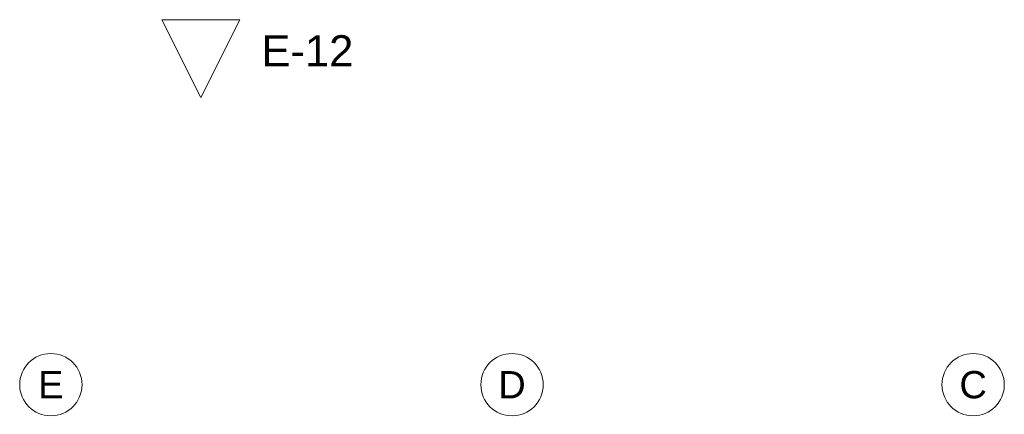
# Model space of a CAD drawing. Header units: millimetres. Extents: x 7523222 to 7678971, y 5352079 to 5786624.
# Tile 68 of 92: x 7545320 to 7557960, y 5781555 to 5786624. Entities that reach past the tile are written whole.
import ezdxf
from ezdxf.enums import TextEntityAlignment as Align

# ---------------------------------------------------------------- set-up
doc = ezdxf.new("R2010")
doc.units = ezdxf.units.MM
doc.header["$MEASUREMENT"] = 0
doc.linetypes.add('Wipeout_Contour', pattern=[1000, 0, -1000])
doc.layers.add('850-G Znaczniki robocze', color=7, linetype='Continuous')
doc.layers.add('Nowe_410-K Osie', color=7, linetype='Continuous')
doc.layers.add('850-G Znaczniki robocze_Nr_pióra__5', color=7, linetype='Continuous', lineweight=13, true_color=0x40a5ff)
doc.layers.add('Nowe_410-K Osie_Nr_pióra__1', color=7, linetype='Continuous', lineweight=13)
doc.layers.add('Nowe_410-K Osie_Nr_pióra__7', color=7, linetype='Continuous', lineweight=13)
doc.styles.add('STYL_AUTOMATYCZNY_2', font='arial.ttf')
doc.styles.add('STYL_AUTOMATYCZNY_3', font='arial.ttf')

# ---------------------------------------------------------------- blocks, each defined once
blk = doc.blocks.new('Standardowy znacznik osi[26]', base_point=(7551641, 5781536))
at = {"layer": 'Nowe_410-K Osie_Nr_pióra__7', "color": 7, "linetype": 'Continuous', "lineweight": 13}
blk.add_circle((7551641, 5781936), 400, dxfattribs=at)
at = {"layer": 'Nowe_410-K Osie_Nr_pióra__1', "color": 7, "lineweight": 13, "style": 'STYL_AUTOMATYCZNY_3'}
for tag, p in [('AC_MarkerText_1_0', (7551641, 5782111)), ('AC_MarkerText_1_1', (7551641, 5758178))]:
    blk.add_attdef(tag, text='', height=350, dxfattribs=at).set_placement(p, align=Align.TOP_CENTER)
blk = doc.blocks.new('Standardowy znacznik osi[43]', base_point=(7545720, 5781536))
at = {"layer": 'Nowe_410-K Osie_Nr_pióra__7', "color": 7, "linetype": 'Continuous', "lineweight": 13}
blk.add_circle((7545720, 5781936), 400, dxfattribs=at)
at = {"layer": 'Nowe_410-K Osie_Nr_pióra__1', "color": 7, "lineweight": 13, "style": 'STYL_AUTOMATYCZNY_3'}
for tag, p in [('AC_MarkerText_1_0', (7545720, 5782111)), ('AC_MarkerText_1_1', (7545720, 5758178))]:
    blk.add_attdef(tag, text='', height=350, dxfattribs=at).set_placement(p, align=Align.TOP_CENTER)
blk = doc.blocks.new('Standardowy znacznik osi[141]', base_point=(7557560, 5781536))
at = {"layer": 'Nowe_410-K Osie_Nr_pióra__7', "color": 7, "linetype": 'Continuous', "lineweight": 13}
blk.add_circle((7557560, 5781936), 400, dxfattribs=at)
at = {"layer": 'Nowe_410-K Osie_Nr_pióra__1', "color": 7, "lineweight": 13, "style": 'STYL_AUTOMATYCZNY_3'}
for tag, p in [('AC_MarkerText_1_0', (7557560, 5782111)), ('AC_MarkerText_1_1', (7557560, 5758178))]:
    blk.add_attdef(tag, text='', height=350, dxfattribs=at).set_placement(p, align=Align.TOP_CENTER)
blk = doc.blocks.new('Elewacja_3', base_point=(7571998, 5786624))
at = {"layer": '850-G Znaczniki robocze_Nr_pióra__5', "color": 161, "lineweight": 13, "true_color": 0x40a5ff, "insert": (7549604, 5786024), "char_height": 400, "attachment_point": 9, "style": 'STYL_AUTOMATYCZNY_2'}
blk.add_mtext('\\A1;{\\pqr;\\pt0;\\fArial|b0|i0|c238|p0;\\W1.000000;E-12}', dxfattribs=at)
at = {"color": 254, "linetype": 'Wipeout_Contour', "lineweight": 0, "ltscale": 28531263.20619094}
blk.add_wipeout([(7548145, 5786624), (7547145, 5786624), (7547645, 5785624)], dxfattribs=at).dxf.layer = '850-G Znaczniki robocze'
at = {"layer": '850-G Znaczniki robocze_Nr_pióra__5', "color": 161, "linetype": 'Continuous', "lineweight": 13, "true_color": 0x40a5ff, "flags": 128}
blk.add_lwpolyline([(7548145, 5786624), (7547145, 5786624), (7547645, 5785624)], close=True, dxfattribs=at)

msp = doc.modelspace()

# ---------------------------------------------------------------- block references
at = {"layer": '850-G Znaczniki robocze', "color": 151, "lineweight": 13, "true_color": 0x80c2ff}
msp.add_blockref('Elewacja_3', (7571998.05, 5786624.11), dxfattribs=at)
at = {"layer": 'Nowe_410-K Osie', "color": 8, "linetype": 'Continuous', "lineweight": 13}
ref = msp.add_blockref('Standardowy znacznik osi[43]', (7545720.42, 5781536.1), dxfattribs=at)
ref.add_attrib('AC_MarkerText_1', 'E', dxfattribs={"layer": 'Nowe_410-K Osie_Nr_pióra__1', "color": 7, "lineweight": 13, "height": 350, "style": 'STYL_AUTOMATYCZNY_3'}).set_placement((7545720.42, 5782111.1), align=Align.TOP_CENTER)
ref = msp.add_blockref('Standardowy znacznik osi[26]', (7551640.51, 5781536.1), dxfattribs=at)
ref.add_attrib('AC_MarkerText_1', 'D', dxfattribs={"layer": 'Nowe_410-K Osie_Nr_pióra__1', "color": 7, "lineweight": 13, "height": 350, "style": 'STYL_AUTOMATYCZNY_3'}).set_placement((7551640.51, 5782111.1), align=Align.TOP_CENTER)
ref = msp.add_blockref('Standardowy znacznik osi[141]', (7557560.37, 5781536.1), dxfattribs=at)
ref.add_attrib('AC_MarkerText_1', 'C', dxfattribs={"layer": 'Nowe_410-K Osie_Nr_pióra__1', "color": 7, "lineweight": 13, "height": 350, "style": 'STYL_AUTOMATYCZNY_3'}).set_placement((7557560.37, 5782111.1), align=Align.TOP_CENTER)

doc.saveas('drawing.dxf')
